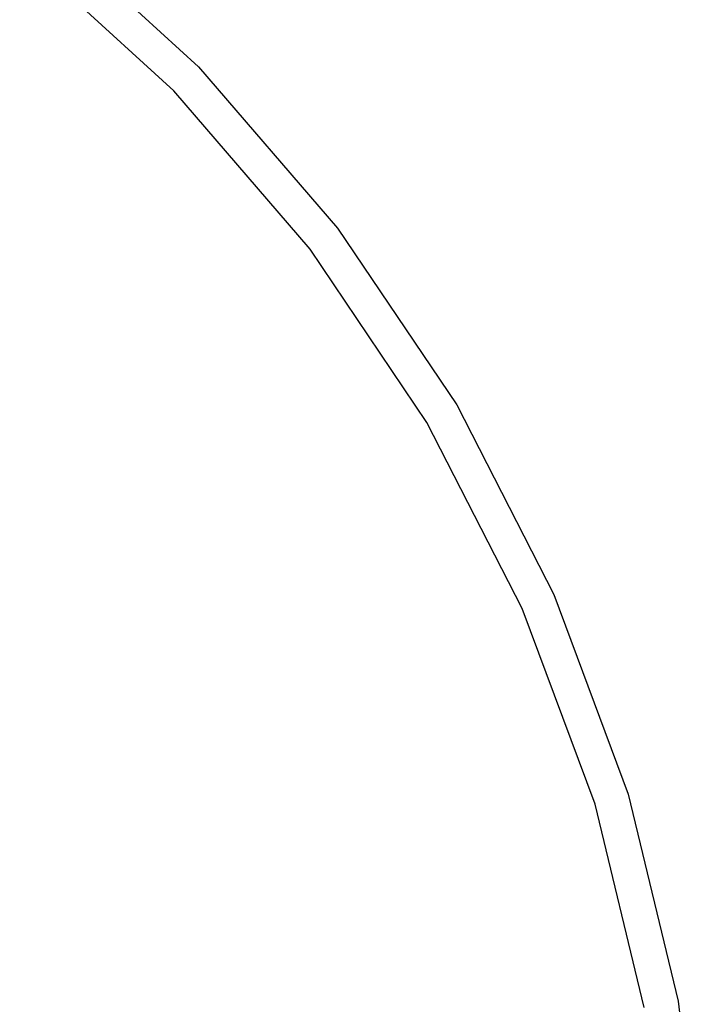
# Model space of a CAD drawing. Extents: x 0.77 to 5.15, y -1.76 to -0.61.
# Tile 14 of 20: x 4.97 to 5.14, y -1.18 to -0.93. Entities that reach past the tile are written whole.
import ezdxf

# ---------------------------------------------------------------- set-up
doc = ezdxf.new("R2010")
doc.units = 0
doc.header["$MEASUREMENT"] = 0
doc.layers.add('BLACK', color=7, linetype='CONTINUOUS')

msp = doc.modelspace()

# ---------------------------------------------------------------- linework, layer by layer
at = {"layer": 'BLACK', "linetype": 'CONTINUOUS'}
for p, q in [((4.97536, -0.901463), (5.01536, -0.938054)), ((5.00906, -0.944175), (4.96983, -0.908286)), ((5.01536, -0.938054), (5.05075, -0.979119)), ((5.04377, -0.984451), (5.00906, -0.944175)), ((5.05075, -0.979119), (5.08104, -1.02408)), ((5.07347, -1.02855), (5.04377, -0.984451)), ((5.08104, -1.02408), (5.10579, -1.07231)), ((5.09775, -1.07585), (5.07347, -1.02855)), ((5.10579, -1.07231), (5.12467, -1.12313)), ((5.11626, -1.12569), (5.09775, -1.07585)), ((5.12467, -1.12313), (5.1374, -1.17582)), ((5.12875, -1.17738), (5.11626, -1.12569)), ((5.1374, -1.17582), (5.14381, -1.22965))]:
    msp.add_line(p, q, dxfattribs=at)

doc.saveas('drawing.dxf')
